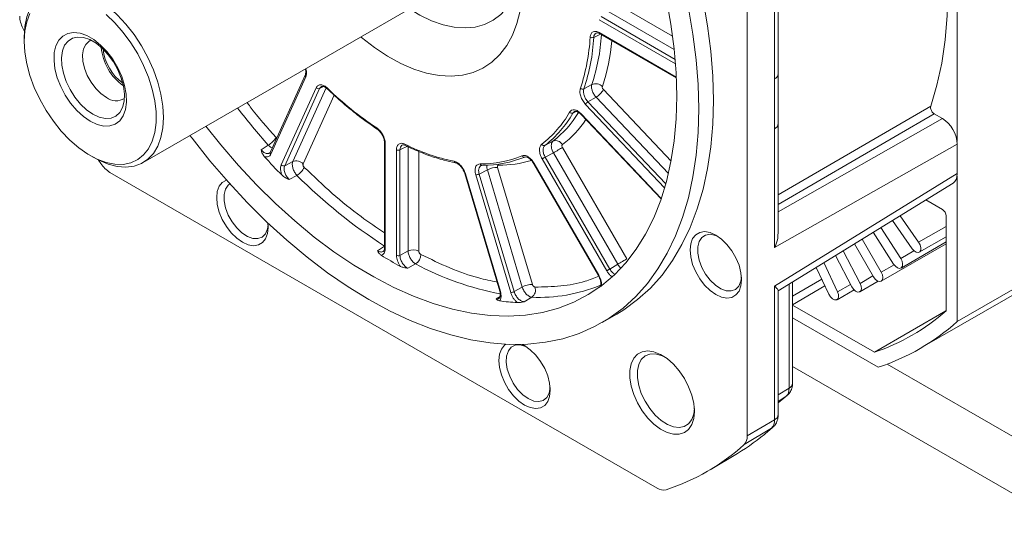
# Model space of a CAD drawing. Header units: inches. Extents: x 692 to 8431, y -6094 to -4411.
# Tile 6 of 17: x 3147 to 3301, y -5901 to -5824. Entities that reach past the tile are written whole.
import ezdxf

# ---------------------------------------------------------------- set-up
doc = ezdxf.new("R2010")
doc.units = ezdxf.units.IN
doc.header["$MEASUREMENT"] = 0

msp = doc.modelspace()

# ---------------------------------------------------------------- linework, layer by layer
at = {"color": 7, "linetype": 'Continuous', "lineweight": 15}
for p, q in [((3260.3873, -5790.3994), (3260.3873, -5889.1213)), ((3293.1776, -5797.564), (3293.1776, -5843.1154)), ((3264.6478, -5833.3404), (3264.6478, -5814.7846)), ((3265.2235, -5832.5242), (3265.2235, -5815.4371)), ((3165.9864, -5846.3958), (3211.2342, -5820.2812)), ((3147.1827, -5825.4175), (3147.4368, -5825.9366)), ((3237.3445, -5826.2852), (3249.2997, -5833.1851)), ((3147.4111, -5826.7857), (3147.4111, -5827.4468)), ((3287.3726, -5875.4721), (3371.6754, -5826.8171)), ((3369.3673, -5827.2743), (3293.1776, -5871.2468)), ((3191.3314, -5832.6682), (3185.8698, -5844.744)), ((3265.2235, -5840.3246), (3265.2235, -5832.5244)), ((3191.414, -5833.0004), (3185.9525, -5845.0761)), ((3234.8542, -5834.9017), (3236.0971, -5834.2029)), ((3264.6478, -5841.1408), (3264.6478, -5833.3404)), ((3187.5669, -5846.7803), (3193.0285, -5834.7045)), ((3188.1025, -5846.9025), (3193.5641, -5834.8268)), ((3236.7607, -5836.2056), (3235.4962, -5836.9181)), ((3289.5934, -5838.7806), (3290.9107, -5839.5409)), ((3234.439, -5838.9086), (3246.9266, -5852.0895)), ((3265.2235, -5857.4116), (3265.2235, -5840.3245)), ((3264.6478, -5859.6966), (3264.6478, -5841.1408)), ((3203.6943, -5843.2409), (3203.6943, -5859.7234)), ((3203.813, -5843.4062), (3203.813, -5859.8887)), ((3228.7621, -5843.7196), (3230.0163, -5843.0564)), ((3185.5376, -5843.6753), (3184.4209, -5844.4289)), ((3205.5605, -5860.8973), (3205.5605, -5844.4148)), ((3207.3865, -5843.8074), (3206.1178, -5844.4232)), ((3206.1178, -5860.9057), (3206.1178, -5844.4232)), ((3207.3865, -5860.2185), (3207.3865, -5843.8074)), ((3230.0881, -5844.8796), (3228.8114, -5845.555)), ((3240.136, -5862.283), (3230.0881, -5844.8796)), ((3241.5568, -5861.4626), (3231.509, -5844.0592)), ((3293.2013, -5843.5087), (3264.6478, -5859.6966)), ((3293.2013, -5843.5087), (3293.2013, -5848.132)), ((3157.7152, -5845.3005), (3158.2876, -5845.6312)), ((3159.0357, -5846.0337), (3159.3881, -5846.5579)), ((3189.3756, -5846.2479), (3188.1025, -5846.9025)), ((3226.8353, -5846.278), (3227.0377, -5846.5796)), ((3227.1021, -5846.5424), (3237.1937, -5864.0216)), ((3238.4294, -5863.3077), (3228.3377, -5845.8285)), ((3238.903, -5863.0342), (3228.8114, -5845.555)), ((3246.2814, -5897.2711), (3160.801, -5847.9365)), ((3219.7733, -5847.549), (3218.495, -5848.1904)), ((3218.7011, -5846.9241), (3219.0467, -5846.815)), ((3225.2112, -5865.8492), (3219.7733, -5847.549)), ((3226.818, -5865.4576), (3221.3801, -5847.1574)), ((3227.0377, -5846.5796), (3237.1293, -5864.0588)), ((3188.7865, -5849.0369), (3190.0188, -5848.4054)), ((3216.2431, -5848.1116), (3221.7047, -5866.4916)), ((3216.345, -5848.1615), (3221.8065, -5866.5415)), ((3223.421, -5866.7009), (3217.9594, -5848.321)), ((3223.9566, -5866.5704), (3218.495, -5848.1904)), ((3293.2013, -5848.132), (3264.6478, -5865.7185)), ((3265.2235, -5866.435), (3292.5564, -5849.6003)), ((3293.1776, -5848.4979), (3293.1776, -5871.2468)), ((3290.8866, -5853.7451), (3288.2744, -5852.2376)), ((3286.1392, -5859.8655), (3283.0609, -5855.4487)), ((3284.2663, -5854.7063), (3287.1637, -5858.8636)), ((3291.4593, -5869.5672), (3291.4593, -5854.7372)), ((3283.2425, -5862.2532), (3280.0842, -5857.282)), ((3281.2813, -5856.5448), (3284.3652, -5861.399)), ((3278.3245, -5858.3659), (3281.3111, -5863.5389)), ((3284.4112, -5862.8784), (3291.4593, -5858.8106)), ((3287.2588, -5860.4169), (3291.4593, -5857.9926)), ((3203.7084, -5859.4511), (3202.6055, -5860.187)), ((3207.3865, -5860.2185), (3206.1178, -5860.9057)), ((3275.3638, -5860.1894), (3278.0177, -5865.2719)), ((3280.0961, -5864.2408), (3277.1292, -5859.1021)), ((3281.3109, -5864.9422), (3291.4593, -5859.085)), ((3276.7169, -5865.8178), (3274.1639, -5860.9285)), ((3207.3307, -5862.9142), (3208.5588, -5862.2505)), ((3240.136, -5862.283), (3238.903, -5863.0342)), ((3273.1232, -5866.9757), (3271.156, -5862.7811)), ((3272.3671, -5862.0351), (3274.5026, -5866.5886)), ((3277.9746, -5866.5972), (3280.8351, -5864.9463)), ((3225.2112, -5865.8492), (3223.9566, -5866.5704)), ((3264.6478, -5886.6015), (3264.6478, -5865.7185)), ((3265.2235, -5885.7853), (3265.2235, -5866.3711)), ((3267.4562, -5880.8632), (3267.4562, -5865.0598)), ((3274.4203, -5867.8345), (3277.0706, -5866.3048)), ((3225.5153, -5868.1463), (3226.7296, -5867.4491)), ((3267.4562, -5868.6661), (3280.2444, -5876.0467)), ((3280.2444, -5876.0467), (3291.4362, -5869.5874)), ((3237.6905, -5871.413), (3239.9815, -5870.0908)), ((3267.4562, -5870.6505), (3280.8401, -5878.3749)), ((3267.4562, -5878.2582), (3307.2101, -5901.202)), ((3307.2101, -5892.272), (3282.2674, -5877.8765)), ((3266.5884, -5882.8431), (3266.4326, -5882.9587)), ((3259.8997, -5890.4716), (3264.1714, -5887.9208)), ((3260.3873, -5889.1213), (3264.6478, -5886.6015)), ((3263.8189, -5888.2557), (3264.379, -5887.7681)), ((3254.5884, -5894.3889), (3258.864, -5891.8352))]:
    msp.add_line(p, q, dxfattribs=at)
at = {"color": 8, "linetype": 'Continuous', "lineweight": 15}
for p, q in [((3248.7244, -5826.6592), (3239.5893, -5821.3869)), ((3248.9691, -5828.7311), (3238.7751, -5822.8477)), ((3249.1684, -5830.9541), (3237.2606, -5824.0815)), ((3249.1151, -5830.2797), (3237.5319, -5823.5946)), ((3236.3958, -5826.8412), (3237.3683, -5826.3692)), ((3237.2606, -5826.0997), (3249.2935, -5833.0445)), ((3189.3756, -5846.2479), (3194.5804, -5834.7399)), ((3194.1814, -5834.5293), (3193.5641, -5834.8268)), ((3193.5641, -5834.8268), (3193.8008, -5834.5507)), ((3248.4718, -5846.1653), (3237.9032, -5835.0098)), ((3190.9825, -5846.6147), (3195.8359, -5835.8834)), ((3247.4745, -5850.362), (3235.1154, -5837.3167)), ((3247.6492, -5849.7458), (3235.4962, -5836.9181)), ((3248.0592, -5848.1315), (3236.7607, -5836.2056)), ((3233.1519, -5838.6656), (3233.6443, -5838.4199)), ((3233.1519, -5838.6656), (3233.4022, -5838.4335)), ((3234.4467, -5838.7953), (3246.9571, -5852.0003)), ((3289.0488, -5837.6004), (3265.2235, -5851.4694)), ((3289.5934, -5838.7806), (3265.2235, -5852.9614)), ((3290.9107, -5839.5409), (3265.2235, -5854.1037)), ((3209.0586, -5860.2437), (3209.0586, -5844.6511)), ((3227.1021, -5846.5424), (3227.0377, -5846.5796)), ((3221.5162, -5846.8142), (3221.4521, -5846.6602)), ((3291.4593, -5856.3844), (3287.1637, -5858.8636)), ((3286.4381, -5860.2026), (3284.3652, -5861.399)), ((3283.3266, -5862.3756), (3281.3111, -5863.5389)), ((3267.4562, -5867.2827), (3272.0293, -5864.6433)), ((3280.0231, -5864.1144), (3278.0177, -5865.2719)), ((3237.3825, -5865.7592), (3237.2305, -5865.8673)), ((3266.9122, -5865.3949), (3266.9122, -5881.6603)), ((3272.5175, -5865.6842), (3267.4562, -5868.6053)), ((3276.5134, -5865.4281), (3274.5026, -5866.5886)), ((3221.7739, -5867.3126), (3221.1497, -5867.7152)), ((3265.2235, -5882.7055), (3266.9122, -5881.6603)), ((3265.2235, -5883.727), (3266.4326, -5882.9587)), ((3263.6335, -5888.3935), (3264.1714, -5887.9208)), ((3264.1714, -5887.9208), (3264.3786, -5887.7684))]:
    msp.add_line(p, q, dxfattribs=at)
at = {"color": 7, "linetype": 'Continuous', "lineweight": 15, "flags": 128}
for points in [[(3289.5573, -5800.5135), (3290.0146, -5802.7054), (3290.7697, -5807.0384), (3291.3112, -5811.2952), (3291.637, -5815.459), (3291.7457, -5819.5133), (3291.637, -5823.4422), (3291.3112, -5827.2299), (3290.7697, -5830.8617), (3290.0146, -5834.3231), (3289.0488, -5837.6004)], [(3207.5994, -5822.379), (3209.2396, -5823.367), (3211.0634, -5824.2451), (3212.8594, -5824.8765), (3214.606, -5825.2536), (3216.2819, -5825.3718), (3217.8667, -5825.2298), (3219.3413, -5824.8291), (3220.6876, -5824.1748), (3221.8895, -5823.2746), (3222.9323, -5822.1396), (3223.8032, -5820.7835), (3224.4919, -5819.2229), (3224.9898, -5817.4765), (3225.2294, -5816.0965)], [(3225.3059, -5818.1911), (3225.2035, -5820.503), (3224.8971, -5822.6736), (3224.3899, -5824.6815), (3223.6868, -5826.5065), (3222.795, -5828.1307), (3221.7231, -5829.5377), (3220.482, -5830.7138), (3219.0838, -5831.6471), (3217.5426, -5832.3284), (3215.8736, -5832.751), (3214.0934, -5832.9106), (3212.2198, -5832.8056), (3210.2712, -5832.4371), (3208.2672, -5831.8087), (3206.2276, -5830.9268), (3204.1727, -5829.8), (3202.1228, -5828.4395), (3200.0985, -5826.8589), (3199.9924, -5826.7694)], [(3147.4111, -5826.7857), (3147.5124, -5825.1329), (3147.8146, -5823.6278), (3148.312, -5822.2985), (3148.9953, -5821.1699), (3149.8519, -5820.2628), (3150.8656, -5819.5943), (3152.0178, -5819.1767), (3153.2868, -5819.0179), (3154.6492, -5819.1207), (3156.0794, -5819.4833), (3157.5508, -5820.099), (3159.0361, -5820.9562), (3160.5075, -5822.039), (3161.9377, -5823.3273), (3163.3, -5824.7969), (3164.5691, -5826.4206), (3165.7212, -5828.1681), (3166.735, -5830.0069), (3167.5916, -5831.9026), (3168.2749, -5833.82), (3168.7723, -5835.7234), (3169.0745, -5837.5773), (3169.1758, -5839.3471)], [(3253.4698, -5820.9627), (3254.1762, -5825.0203), (3254.6828, -5829.0066), (3254.9876, -5832.9058), (3255.0893, -5836.7026), (3254.9876, -5840.382), (3254.6828, -5843.9295), (3254.1762, -5847.3311), (3253.4698, -5850.5733), (3252.5663, -5853.6433), (3251.4694, -5856.5291), (3250.1833, -5859.2192), (3248.7131, -5861.703), (3247.0647, -5863.9708), (3245.2445, -5866.0135), (3243.2597, -5867.8231), (3241.1181, -5869.3925), (3239.9815, -5870.0908)], [(3247.7558, -5820.8785), (3248.4562, -5824.7892), (3248.9586, -5828.6306), (3249.2608, -5832.3866), (3249.3617, -5836.0415), (3249.3617, -5836.0415)], [(3147.4111, -5827.4468), (3147.5114, -5825.8477), (3147.8104, -5824.3954), (3148.3024, -5823.1184)], [(3160.2148, -5823.2835), (3161.5827, -5824.5863), (3162.8755, -5826.0606), (3164.0679, -5827.6777), (3165.1368, -5829.4061), (3166.0613, -5831.2122), (3166.8235, -5833.0608), (3167.4086, -5834.916), (3167.805, -5836.7416), (3168.0052, -5838.5021), (3168.0052, -5840.1632), (3167.805, -5841.6926), (3167.4086, -5843.0606), (3166.8235, -5844.2405), (3166.0613, -5845.2093), (3165.1368, -5845.9482), (3164.0679, -5846.4428), (3162.8755, -5846.6835), (3161.5827, -5846.6656), (3160.2148, -5846.3894), (3158.7983, -5845.8604), (3157.3609, -5845.0887), (3155.9304, -5844.0895), (3154.5348, -5842.8822), (3153.2013, -5841.4902), (3151.9556, -5839.9408), (3150.8222, -5838.2639), (3149.8231, -5836.4924), (3148.9776, -5834.6605), (3148.3024, -5832.8041), (3147.8104, -5830.9593), (3147.5114, -5829.1618), (3147.4111, -5827.4468)], [(3251.1788, -5822.2849), (3251.8852, -5826.3425), (3252.3918, -5830.3288), (3252.6965, -5834.2281), (3252.7983, -5838.0249), (3252.6965, -5841.7043), (3252.3918, -5845.2518), (3251.8852, -5848.6533), (3251.1788, -5851.8955), (3250.2753, -5854.9655), (3249.1784, -5857.8513), (3247.8923, -5860.5414), (3246.4221, -5863.0252), (3244.7737, -5865.293), (3242.9535, -5867.3357), (3240.9687, -5869.1454), (3238.8271, -5870.7148), (3236.5373, -5872.0377), (3234.1082, -5873.1091), (3231.5494, -5873.9245), (3228.871, -5874.4809), (3226.0837, -5874.776), (3223.1983, -5874.8086), (3220.2263, -5874.5787), (3217.1794, -5874.087), (3214.0697, -5873.3357), (3210.9093, -5872.3276), (3207.7109, -5871.0667), (3204.4869, -5869.5579), (3201.2502, -5867.8073), (3198.0134, -5865.8218), (3194.7895, -5863.6091), (3191.591, -5861.1781), (3188.4307, -5858.5383), (3185.3209, -5855.7001), (3182.2741, -5852.6747), (3179.3021, -5849.4741), (3176.4167, -5846.1109), (3173.6293, -5842.5984), (3173.3051, -5842.1718)], [(3157.7207, -5839.9456), (3158.7938, -5840.4466), (3159.8281, -5840.6928), (3160.7863, -5840.6754), (3161.6336, -5840.3948), (3162.3396, -5839.8613), (3162.8786, -5839.0942), (3163.2311, -5838.1212), (3163.3846, -5836.9775), (3163.3333, -5835.7043), (3163.0791, -5834.3477), (3162.6313, -5832.9568), (3162.006, -5831.5818), (3161.2258, -5830.2724), (3160.319, -5829.0759), (3159.3182, -5828.0356), (3158.2597, -5827.1891), (3157.1817, -5826.5669), (3156.1232, -5826.1916), (3155.1224, -5826.0767), (3154.2155, -5826.2264), (3153.4354, -5826.6353), (3152.8101, -5827.2885), (3152.3623, -5828.1625), (3152.1081, -5829.2258), (3152.0568, -5830.4397), (3152.2102, -5831.7606), (3152.5628, -5833.1406), (3153.1018, -5834.5298), (3153.8077, -5835.8781), (3154.6551, -5837.1368), (3155.6133, -5838.2603), (3156.6476, -5839.208), (3157.7207, -5839.9456)], [(3158.1471, -5838.8466), (3159.1398, -5839.3029), (3160.092, -5839.5074), (3160.9644, -5839.4517), (3161.7216, -5839.138), (3162.3324, -5838.5792), (3162.7718, -5837.7982), (3163.0219, -5836.8269), (3163.0725, -5835.7051), (3162.9214, -5834.4787), (3162.5748, -5833.198), (3162.047, -5831.9153), (3161.3595, -5830.6833), (3160.5405, -5829.5522), (3159.6235, -5828.5685), (3158.646, -5827.7724), (3157.6482, -5827.1965), (3156.6707, -5826.8643), (3155.7537, -5826.7896), (3154.9347, -5826.9752), (3154.2472, -5827.4137), (3153.7194, -5828.0871), (3153.3728, -5828.9678), (3153.2217, -5830.0197), (3153.2722, -5831.1999), (3153.5224, -5832.4599), (3153.9618, -5833.7482), (3154.5726, -5835.012), (3155.3298, -5836.1997), (3156.2022, -5837.2625), (3157.1543, -5838.157), (3158.1471, -5838.8466)], [(3157.8199, -5827.2789), (3157.5329, -5827.4291), (3157.0167, -5827.9319), (3156.6743, -5828.651), (3156.5242, -5829.5475), (3156.5745, -5830.5731), (3156.8224, -5831.6726), (3157.2546, -5832.7866), (3157.8478, -5833.8551), (3158.57, -5834.8205), (3159.3823, -5835.6307), (3160.2408, -5836.2421)], [(3249.3617, -5836.0415), (3249.2608, -5839.5799), (3248.9586, -5842.9871), (3248.4562, -5846.2486), (3247.7558, -5849.3508), (3246.8604, -5852.2808), (3245.7736, -5855.0262), (3244.5001, -5857.5755), (3243.0452, -5859.918), (3241.415, -5862.0439), (3239.6164, -5863.9442), (3237.6568, -5865.6111), (3235.5445, -5867.0374), (3233.2884, -5868.2173), (3230.8979, -5869.1458), (3228.383, -5869.819), (3225.7544, -5870.234), (3223.0229, -5870.3891), (3220.2002, -5870.2837), (3217.2979, -5869.9182), (3214.3283, -5869.2942), (3211.3039, -5868.4142), (3208.2374, -5867.282), (3205.1415, -5865.9022), (3202.0293, -5864.2808), (3198.9138, -5862.4244), (3195.8081, -5860.341), (3192.7252, -5858.0391), (3189.6781, -5855.5285), (3186.6796, -5852.8197), (3183.7422, -5849.9241), (3180.8781, -5846.8537), (3178.0996, -5843.6216), (3175.796, -5840.7342)], [(3169.1758, -5839.3471), (3169.0745, -5841), (3168.7723, -5842.5051), (3168.2749, -5843.8343), (3167.5916, -5844.963), (3166.735, -5845.87), (3165.7212, -5846.5386), (3164.5691, -5846.9562), (3163.3, -5847.115), (3161.9377, -5847.0122), (3160.5075, -5846.6495), (3159.0361, -5846.0339), (3158.2876, -5845.6312)], [(3230.0881, -5844.8796), (3230.2661, -5844.7769), (3230.4578, -5844.6662), (3230.6565, -5844.5515), (3230.8549, -5844.437), (3231.0459, -5844.3267), (3231.2227, -5844.2246), (3231.3789, -5844.1343), (3231.509, -5844.0592)], [(3228.3377, -5845.8285), (3228.3811, -5845.8034), (3228.4332, -5845.7733), (3228.4921, -5845.7393), (3228.5558, -5845.7025), (3228.6219, -5845.6644), (3228.6881, -5845.6261), (3228.752, -5845.5892), (3228.8114, -5845.555)], [(3185.4778, -5855.8492), (3185.5178, -5856.526), (3185.417, -5857.501), (3185.1197, -5858.3108), (3184.6407, -5858.9147), (3184.0041, -5859.2825), (3183.2419, -5859.3957), (3182.3921, -5859.2487), (3181.4975, -5858.8488), (3180.6029, -5858.216), (3179.7532, -5857.3822), (3178.9909, -5856.3891), (3178.3543, -5855.2865), (3177.8753, -5854.1297), (3177.578, -5852.9767), (3177.4772, -5851.8854), (3177.578, -5850.9104), (3177.8753, -5850.1006), (3178.3543, -5849.4967), (3178.9909, -5849.1289), (3178.9942, -5849.1277)], [(3179.5338, -5849.733), (3179.2931, -5849.9351), (3178.8781, -5850.5675), (3178.6638, -5851.4076), (3178.6638, -5852.4026), (3178.8781, -5853.49), (3179.2931, -5854.6015), (3179.8829, -5855.6672), (3180.6103, -5856.6202), (3181.4297, -5857.4006), (3182.2895, -5857.9593), (3183.1358, -5858.2613), (3183.9154, -5858.2875), (3184.5792, -5858.0364), (3185.0856, -5857.5237), (3185.4028, -5856.7816), (3185.503, -5856.1188)], [(3259.4932, -5864.7027), (3259.3924, -5865.6777), (3259.0951, -5866.4875), (3258.6161, -5867.0914), (3257.9795, -5867.4592), (3257.2172, -5867.5724), (3256.3675, -5867.4254), (3255.4729, -5867.0255), (3254.5783, -5866.3928), (3253.7285, -5865.5589), (3252.9662, -5864.5658), (3252.3297, -5863.4632), (3251.8507, -5862.3064), (3251.5534, -5861.1534), (3251.4526, -5860.0621), (3251.5534, -5859.0871), (3251.8507, -5858.2773), (3252.3297, -5857.6734), (3252.9662, -5857.3056), (3253.7285, -5857.1924), (3254.5783, -5857.3394), (3255.4729, -5857.7393), (3256.3675, -5858.372), (3257.2172, -5859.2058), (3257.9795, -5860.199), (3258.6161, -5861.3016), (3259.0951, -5862.4584), (3259.3924, -5863.6113), (3259.4932, -5864.7027)], [(3255.8201, -5857.9571), (3255.4051, -5857.779), (3254.5857, -5857.6136), (3253.8582, -5857.7269), (3253.2685, -5858.1118), (3252.8534, -5858.7442), (3252.6392, -5859.5843), (3252.6392, -5860.5793), (3252.8534, -5861.6667), (3253.2685, -5862.7782), (3253.8582, -5863.8439), (3254.5857, -5864.7969), (3255.4051, -5865.5773), (3256.2649, -5866.136), (3257.1112, -5866.438), (3257.8908, -5866.4643), (3258.5546, -5866.2132), (3259.061, -5865.7004), (3259.3781, -5864.9583), (3259.4784, -5864.2956)], [(3287.1637, -5858.8636), (3287.3886, -5859.2805), (3287.5014, -5859.7102), (3287.4847, -5860.0872), (3287.3412, -5860.3542), (3287.0926, -5860.4706), (3286.7769, -5860.4186), (3286.4421, -5860.2061), (3286.1392, -5859.8655)], [(3241.5568, -5861.4626), (3241.4268, -5861.5378), (3241.2706, -5861.628), (3241.0937, -5861.7301), (3240.9027, -5861.8404), (3240.7043, -5861.9549), (3240.5057, -5862.0696), (3240.314, -5862.1803), (3240.136, -5862.283)], [(3284.3652, -5861.399), (3284.5714, -5861.8232), (3284.6607, -5862.2479), (3284.6195, -5862.6084), (3284.4542, -5862.8498), (3284.1899, -5862.9353), (3283.8668, -5862.8519), (3283.5341, -5862.6124), (3283.2425, -5862.2532)], [(3238.903, -5863.0342), (3238.8437, -5863.0685), (3238.7798, -5863.1054), (3238.7135, -5863.1436), (3238.6474, -5863.1818), (3238.5837, -5863.2185), (3238.5248, -5863.2526), (3238.4727, -5863.2827), (3238.4294, -5863.3077)], [(3281.3111, -5863.5389), (3281.4973, -5863.9682), (3281.5627, -5864.3857), (3281.4973, -5864.7277), (3281.3111, -5864.9421), (3281.0324, -5864.9963), (3280.7036, -5864.8821), (3280.3748, -5864.6168), (3280.0961, -5864.2408)], [(3278.0177, -5865.2719), (3278.183, -5865.7041), (3278.2241, -5866.112), (3278.1348, -5866.4336), (3277.9287, -5866.6199), (3277.6371, -5866.6426), (3277.3044, -5866.4981), (3276.9813, -5866.2085), (3276.7169, -5865.8178)], [(3274.5026, -5866.5886), (3274.6462, -5867.0213), (3274.6628, -5867.4176), (3274.5501, -5867.7172), (3274.3252, -5867.8744), (3274.0222, -5867.8653), (3273.6874, -5867.6913), (3273.3717, -5867.3789), (3273.1232, -5866.9757)], [(3225.5849, -5884.2936), (3224.6903, -5883.6609), (3223.8405, -5882.827), (3223.0783, -5881.8339), (3222.4417, -5880.7313), (3221.9627, -5879.5745), (3221.6654, -5878.4216), (3221.5646, -5877.3302), (3221.6654, -5876.3552), (3221.9627, -5875.5454), (3222.4417, -5874.9415), (3222.6468, -5874.7855)], [(3225.9321, -5875.2252), (3225.7303, -5875.1312), (3224.8958, -5874.897), (3224.1409, -5874.9406), (3223.5128, -5875.2593), (3223.0512, -5875.833), (3222.7849, -5876.6256), (3222.7309, -5877.5874), (3222.8923, -5878.658), (3223.2591, -5879.77), (3223.8083, -5880.8536), (3224.5053, -5881.8408), (3225.3063, -5882.6693), (3226.1611, -5883.2874)], [(3225.2153, -5874.8137), (3225.5849, -5875.0074), (3226.4795, -5875.6401), (3227.3292, -5876.474), (3228.0915, -5877.4671), (3228.7281, -5878.5697), (3229.2071, -5879.7265), (3229.5044, -5880.8794), (3229.6052, -5881.9708), (3229.5044, -5882.9458), (3229.2071, -5883.7556), (3228.7281, -5884.3595), (3228.0915, -5884.7273), (3227.3292, -5884.8405), (3226.4795, -5884.6935), (3225.5849, -5884.2936), (3225.5849, -5884.2936)], [(3252.1321, -5885.2776), (3252.0286, -5886.3927), (3251.7225, -5887.3428), (3251.2263, -5888.0889), (3250.5603, -5888.6005), (3249.7518, -5888.8566), (3248.8338, -5888.8469), (3247.8439, -5888.5716), (3246.8228, -5888.042), (3245.8121, -5887.2799), (3244.8532, -5886.3164), (3243.9855, -5885.1909), (3243.2444, -5883.9496), (3242.6603, -5882.6433), (3242.2571, -5881.3254), (3242.0512, -5880.0499), (3242.0512, -5878.869), (3242.2571, -5877.8311), (3242.6603, -5876.9787), (3243.2444, -5876.3466), (3243.9855, -5875.9607), (3244.8532, -5875.8369), (3245.8121, -5875.9801), (3246.8228, -5876.3847), (3247.8439, -5877.0338), (3248.8338, -5877.9011), (3249.7518, -5878.951), (3250.5603, -5880.1404), (3251.2263, -5881.4208), (3251.7225, -5882.7397), (3252.0286, -5884.0431), (3252.1321, -5885.2776)], [(3247.4633, -5876.7638), (3246.9339, -5876.5214), (3246.0035, -5876.2827), (3245.1504, -5876.3127), (3244.4144, -5876.6099), (3243.83, -5877.1605), (3243.4246, -5877.9386), (3243.217, -5878.9079), (3243.217, -5880.0231), (3243.4246, -5881.232), (3243.83, -5882.4782), (3244.4144, -5883.7032), (3245.1504, -5884.85), (3246.0035, -5885.8647), (3246.9339, -5886.7001), (3247.8981, -5887.3169), (3248.851, -5887.6865), (3249.7481, -5887.7914), (3250.5473, -5887.6268), (3251.2114, -5887.2005), (3251.7092, -5886.5322), (3252.0175, -5885.6533), (3252.1176, -5884.8282)], [(3226.1611, -5883.2874), (3227.0159, -5883.656), (3227.8169, -5883.752), (3228.5139, -5883.5695), (3229.0631, -5883.1197), (3229.4299, -5882.4311), (3229.5904, -5881.5637)], [(3266.4326, -5882.9587), (3265.2311, -5883.9469), (3265.2235, -5883.9529)]]:
    msp.add_lwpolyline(points, dxfattribs=at)
at = {"color": 8, "linetype": 'Continuous', "lineweight": 15, "flags": 128}
for points in [[(3234.4467, -5838.7953), (3234.4311, -5838.8381), (3234.4264, -5838.8733), (3234.4328, -5838.8999), (3234.439, -5838.9086)], [(3216.345, -5848.1615), (3216.3002, -5848.1536), (3216.2673, -5848.1401), (3216.2475, -5848.1213), (3216.2431, -5848.1116)], [(3237.1937, -5864.0216), (3237.1606, -5864.0407), (3237.1391, -5864.0532), (3237.1297, -5864.0586), (3237.1293, -5864.0588)], [(3221.8065, -5866.5415), (3221.7617, -5866.5336), (3221.7288, -5866.52), (3221.709, -5866.5013), (3221.7047, -5866.4916)]]:
    msp.add_lwpolyline(points, dxfattribs=at)
at = {"color": 7, "linetype": 'Continuous', "lineweight": 15}
for centre, radius, start, end in [((3151.1745, -5823.3815), 4.481, 181.570745, 207.023514), ((3205.6014, -5825.1705), 30.2771, 341.455532, 356.891066), ((3205.884, -5825.1836), 30.5568, 341.455992, 356.890402), ((3236.1412, -5826.3079), 0.591, 238.661025, 295.511939), ((3167.5821, -5827.7055), 8.1646, 184.932174, 235.05019), ((3167.2721, -5827.8844), 7.5715, 186.05044, 233.931916), ((3236.6925, -5835.5806), 1.5008, 45.675718, 113.37503), ((3193.3842, -5834.3805), 0.4812, 222.32892, 291.955924), ((3232.3915, -5796.0663), 53.9698, 225.85596, 236.346059), ((3234.6561, -5834.443), 0.4997, 225.583677, 293.365221), ((3235.0909, -5833.4666), 3.2079, 301.367922, 331.245075), ((3161.7483, -5834.2574), 2.4924, 232.782052, 301.965074), ((3236.0528, -5837.831), 1.0693, 121.368795, 151.247232), ((3218.1995, -5830.3978), 16.5548, 307.465475, 330.580278), ((3218.5999, -5830.4593), 16.7065, 307.465239, 330.58022), ((3232.977, -5838.2404), 0.4598, 218.976897, 292.366469), ((3183.6967, -5840.5555), 3.6224, 300.543711, 327.449882), ((3230.4492, -5844.1604), 1.1858, 28.131067, 111.410793), ((3205.8476, -5843.8573), 0.6271, 242.745547, 295.522386), ((3220.5681, -5816.5524), 30.251, 243.119608, 258.563798), ((3228.618, -5843.352), 0.3948, 208.055398, 291.409111), ((3259.4862, -5777.5991), 100.8257, 222.307802, 224.597675), ((3189.9153, -5847.5866), 1.4434, 42.328338, 111.956474), ((3214.852, -5846.1587), 0.2855, 188.888537, 256.371701), ((3218.8022, -5830.0606), 16.5452, 269.446707, 292.570712), ((3219.2079, -5830.1188), 16.697, 269.446792, 292.570587), ((3225.485, -5845.2031), 0.3589, 202.173937, 291.522098), ((3163.1455, -5844.1201), 4.4789, 212.975092, 238.435816), ((3187.9226, -5846.4563), 0.4811, 222.326868, 291.955272), ((3188.5315, -5845.9254), 2.8917, 300.952129, 334.946554), ((3218.9301, -5846.5454), 0.2938, 191.705294, 293.399271), ((3221.3114, -5850.3679), 3.2113, 88.774555, 118.619028), ((3248.6479, -5789.7489), 82.9334, 225.013338, 237.188644), ((3217.9823, -5847.2508), 1.0704, 268.774026, 298.619181), ((3290.2159, -5854.7937), 1.2447, 2.602792, 57.397702), ((3208.1971, -5861.9161), 1.8812, 62.744693, 115.523724), ((3236.6701, -5806.3423), 64.0072, 238.458578, 241.559049), ((3205.8476, -5860.3398), 0.6271, 242.745606, 295.521808), ((3207.5646, -5860.756), 1.795, 303.634131, 0.270708), ((3226.7493, -5868.6682), 3.2113, 88.774694, 118.618889), ((3225.9018, -5866.3335), 1.3893, 306.575229, 20.22718), ((3226.3354, -5835.0453), 33.2891, 261.96218, 266.756441), ((3223.4439, -5865.6307), 1.0705, 268.775028, 298.617892), ((3269.5624, -5844.6128), 33.1994, 288.769021, 311.266294), ((3270.3494, -5845.9763), 34.0547, 287.942034, 312.093274), ((3265.2405, -5881.7806), 1.676, 315.33719, 4.116566), ((3262.915, -5886.7216), 1.7369, 316.332639, 3.962932), ((3241.3413, -5862.5269), 34.1471, 300.874066, 310.75516), ((3258.6139, -5889.2442), 1.7776, 316.33065, 3.964955), ((3237.1327, -5865.1546), 34.0483, 288.070974, 311.964335), ((3247.2736, -5895.7978), 1.7762, 236.042998, 283.702323)]:
    msp.add_arc(centre, radius, start, end, dxfattribs=at)
at = {"color": 8, "linetype": 'Continuous', "lineweight": 15}
for centre, radius, start, end in [((3207.1599, -5824.5523), 30.5041, 341.556368, 356.459719), ((3237.4546, -5826.1236), 0.1956, 172.975056, 235.716207), ((3208.4176, -5824.6993), 30.9203, 341.506973, 355.046853), ((3191.6173, -5832.7738), 0.3044, 158.938567, 228.114045), ((3264.221, -5832.4283), 1.007, 295.071703, 354.537185), ((3194.9047, -5834.8535), 0.1172, 149.806196, 215.229431), ((3266.7895, -5771.5483), 108.6471, 217.627444, 221.595345), ((3219.9017, -5829.914), 16.584, 307.582595, 328.449531), ((3221.2284, -5830.232), 16.8565, 307.521447, 325.863528), ((3264.2211, -5840.2287), 1.0069, 295.07062, 354.553662), ((3202.6636, -5841.0225), 0.1836, 170.067998, 230.326613), ((3203.8886, -5843.2269), 0.1946, 183.554384, 247.132347), ((3186.1565, -5844.849), 0.3054, 159.880872, 228.060674), ((3207.1068, -5843.5459), 0.2164, 177.080845, 239.580896), ((3221.6015, -5829.3058), 17.5086, 269.721122, 286.745776), ((3203.8891, -5859.7089), 0.1952, 184.267519, 247.066274), ((3230.5937, -5820.9687), 46.7945, 241.908135, 259.153687), ((3227.7782, -5841.7513), 25.7193, 267.663344, 291.884309), ((3266.4733, -5880.7766), 0.9867, 296.40982, 354.960676), ((3264.221, -5885.6894), 1.007, 295.071703, 354.537185)]:
    msp.add_arc(centre, radius, start, end, dxfattribs=at)
at = {"color": 7, "linetype": 'Continuous', "lineweight": 15}
for centre, major_axis, ratio, start_param, end_param in [((3290.9101, -5842.187), (-1.6192, 2.8064), 0.57760049, 3.92753011, 5.49807058), ((3290.9101, -5846.809), (-1.6197, 2.8071), 0.577305, 3.15817525, 3.92727383)]:
    msp.add_ellipse(centre, major_axis=major_axis, ratio=ratio, start_param=start_param, end_param=end_param, dxfattribs=at)
for points, knots in [([(3235.8339, -5826.8126), (3235.8662, -5826.6261), (3235.9307, -5826.2536), (3236.2654, -5825.9426), (3236.724, -5825.8577), (3237.0817, -5826.0191), (3237.2606, -5826.0997)], [0, 0, 0, 0, 0.25065706, 0.5004805, 0.7502721, 1, 1, 1, 1]), ([(3236.7528, -5826.1835), (3236.8297, -5826.1608), (3236.9882, -5826.114), (3237.2236, -5826.2271), (3237.3446, -5826.2853)], [0, 0, 0, 0, 0.48565247, 1, 1, 1, 1]), ([(3191.3287, -5831.7695), (3191.3385, -5831.8029), (3191.3999, -5832.0123), (3191.4245, -5832.355), (3191.3625, -5832.5653), (3191.3336, -5832.6635)], [0, 0, 0, 0, 0.09181575, 0.57626913, 1, 1, 1, 1]), ([(3193.0285, -5834.7045), (3193.1154, -5834.5719), (3193.289, -5834.307), (3193.745, -5834.2149), (3194.2759, -5834.358), (3194.6276, -5834.6491), (3194.8034, -5834.7946)], [0, 0, 0, 0, 0.25064784, 0.50047363, 0.75025703, 1, 1, 1, 1]), ([(3236.7607, -5836.2056), (3236.6365, -5836.0494), (3236.3909, -5835.7403), (3236.1485, -5835.1821), (3236.0236, -5834.6329), (3236.0724, -5834.3474), (3236.0971, -5834.2029)], [0, 0, 0, 0, 0.25253096, 0.49964397, 0.74689339, 1, 1, 1, 1]), ([(3193.827, -5834.5362), (3193.8787, -5834.5178), (3193.9834, -5834.4807), (3194.2099, -5834.5225), (3194.4923, -5834.6491), (3194.7012, -5834.8286), (3194.8088, -5834.9209)], [0, 0, 0, 0, 0.23672949, 0.47926362, 0.73196146, 1, 1, 1, 1]), ([(3194.8089, -5834.9211), (3195.2084, -5835.2995), (3196.3668, -5836.3968), (3198.3254, -5838.0805), (3200.5118, -5839.7824), (3201.9268, -5840.7431), (3202.5463, -5841.1637)], [0, 0, 0, 0, 0.159202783, 0.461712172, 0.764327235, 1, 1, 1, 1]), ([(3235.1154, -5837.3167), (3234.9571, -5837.125), (3234.641, -5836.7421), (3234.3333, -5836.0378), (3234.192, -5835.3431), (3234.2682, -5834.9809), (3234.3064, -5834.7999)], [0, 0, 0, 0, 0.25064702, 0.50047431, 0.75025784, 1, 1, 1, 1]), ([(3235.4962, -5836.9181), (3235.3677, -5836.7633), (3235.1138, -5836.4575), (3234.8731, -5835.8968), (3234.7594, -5835.342), (3234.8224, -5835.0495), (3234.8542, -5834.9017)], [0, 0, 0, 0, 0.253224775, 0.500377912, 0.747423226, 1, 1, 1, 1]), ([(3237.9032, -5835.0098), (3237.8714, -5834.9712), (3237.8086, -5834.8947), (3237.7469, -5834.7545), (3237.7186, -5834.6159), (3237.7336, -5834.5433), (3237.7412, -5834.5069)], [0, 0, 0, 0, 0.25223729, 0.49941413, 0.74928705, 1, 1, 1, 1]), ([(3232.6195, -5838.5296), (3232.7174, -5838.4108), (3232.9127, -5838.1735), (3233.389, -5838.1305), (3233.9285, -5838.3216), (3234.2739, -5838.6374), (3234.4467, -5838.7953)], [0, 0, 0, 0, 0.250651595, 0.500481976, 0.750266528, 1, 1, 1, 1]), ([(3233.3935, -5838.4333), (3233.4442, -5838.418), (3233.5488, -5838.3863), (3233.7846, -5838.4359), (3234.0929, -5838.5848), (3234.3198, -5838.7971), (3234.4389, -5838.9084)], [0, 0, 0, 0, 0.22291459, 0.46026424, 0.71695356, 1, 1, 1, 1]), ([(3289.0488, -5837.6004), (3289.0349, -5837.6653), (3289.0071, -5837.7953), (3289.048, -5838.0424), (3289.146, -5838.2942), (3289.2955, -5838.5263), (3289.4535, -5838.6903), (3289.5555, -5838.7562), (3289.5934, -5838.7806)], [0, 0, 0, 0, 0.178953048, 0.357906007, 0.536792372, 0.715627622, 0.894450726, 1, 1, 1, 1]), ([(3202.4827, -5840.9908), (3202.6604, -5841.1306), (3203.0152, -5841.4099), (3203.4517, -5842.0484), (3203.7544, -5842.7527), (3203.7934, -5843.1884), (3203.813, -5843.4062)], [0, 0, 0, 0, 0.25065175, 0.5004795, 0.75026392, 1, 1, 1, 1]), ([(3202.5463, -5841.1637), (3202.7011, -5841.2866), (3203.0068, -5841.5292), (3203.3777, -5842.0789), (3203.6411, -5842.6794), (3203.6765, -5843.0524), (3203.6943, -5843.2408)], [0, 0, 0, 0, 0.25387348, 0.50135422, 0.74812279, 1, 1, 1, 1]), ([(3205.5605, -5844.4148), (3205.5802, -5844.2188), (3205.6196, -5843.8276), (3205.9232, -5843.473), (3206.3596, -5843.3394), (3206.7137, -5843.4697), (3206.8907, -5843.5348)], [0, 0, 0, 0, 0.25065101, 0.5004733, 0.75025806, 1, 1, 1, 1]), ([(3230.0881, -5844.8796), (3230.0006, -5844.6946), (3229.8275, -5844.3287), (3229.7425, -5843.7866), (3229.7873, -5843.3204), (3229.9394, -5843.1451), (3230.0163, -5843.0564)], [0, 0, 0, 0, 0.25252543, 0.49964318, 0.7468955, 1, 1, 1, 1]), ([(3184.4209, -5844.4289), (3184.473, -5844.6094), (3184.577, -5844.9693), (3184.8069, -5845.301), (3184.9215, -5845.4663)], [0, 0, 0, 0, 0.501568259, 1, 1, 1, 1]), ([(3185.8599, -5844.7949), (3185.856, -5844.8011), (3185.8157, -5844.8655), (3185.7542, -5844.9004), (3185.6987, -5844.9319)], [0, 0, 0, 0, 0.09626581, 1, 1, 1, 1]), ([(3206.4834, -5843.6719), (3206.5511, -5843.6506), (3206.6904, -5843.6068), (3206.8932, -5843.6899), (3206.9976, -5843.7326)], [0, 0, 0, 0, 0.48580199, 1, 1, 1, 1]), ([(3206.9973, -5843.7325), (3207.4171, -5843.9346), (3208.6346, -5844.5209), (3210.637, -5845.3206), (3212.8162, -5846.0153), (3214.1815, -5846.3072), (3214.7801, -5846.4353)], [0, 0, 0, 0, 0.15917248, 0.46153349, 0.76393129, 1, 1, 1, 1]), ([(3228.3377, -5845.8285), (3228.2248, -5845.6005), (3227.9992, -5845.1455), (3227.8894, -5844.4596), (3227.962, -5843.8725), (3228.167, -5843.6493), (3228.2695, -5843.5377)], [0, 0, 0, 0, 0.25064896, 0.50047299, 0.75025885, 1, 1, 1, 1]), ([(3228.8114, -5845.555), (3228.7196, -5845.3713), (3228.5383, -5845.0083), (3228.4557, -5844.4642), (3228.5119, -5843.9933), (3228.6781, -5843.8115), (3228.7621, -5843.7196)], [0, 0, 0, 0, 0.25323353, 0.50037962, 0.74742492, 1, 1, 1, 1]), ([(3231.509, -5844.0592), (3231.4864, -5844.0134), (3231.4416, -5843.9226), (3231.4193, -5843.7858), (3231.4336, -5843.6686), (3231.4745, -5843.6238), (3231.495, -5843.6013)], [0, 0, 0, 0, 0.25222466, 0.49940377, 0.74929891, 1, 1, 1, 1]), ([(3185.9525, -5845.0761), (3185.9004, -5845.1664), (3185.7964, -5845.3467), (3185.5511, -5845.4956), (3185.2581, -5845.551), (3185.0338, -5845.4946), (3184.9215, -5845.4663)], [0, 0, 0, 0, 0.25024069, 0.49959261, 0.74940141, 1, 1, 1, 1]), ([(3190.0188, -5848.4054), (3189.949, -5848.3254), (3189.8111, -5848.1676), (3189.5785, -5847.7988), (3189.3636, -5847.2963), (3189.2824, -5846.8059), (3189.302, -5846.4601), (3189.3509, -5846.3192), (3189.3756, -5846.2479)], [0, 0, 0, 0, 0.12852886, 0.25388106, 0.49991616, 0.74598117, 0.87138043, 1, 1, 1, 1]), ([(3214.57, -5846.2028), (3214.7465, -5846.2606), (3215.0989, -5846.376), (3215.6303, -5846.8469), (3216.0854, -5847.4651), (3216.2585, -5847.9294), (3216.345, -5848.1615)], [0, 0, 0, 0, 0.2506536, 0.50048143, 0.75026412, 1, 1, 1, 1]), ([(3214.7854, -5846.4362), (3214.8916, -5846.47), (3215.1189, -5846.5423), (3215.4538, -5846.8121), (3215.7245, -5847.1144), (3215.9283, -5847.4033), (3216.1157, -5847.7425), (3216.1996, -5847.9855), (3216.2432, -5848.1118)], [0, 0, 0, 0, 0.20178793, 0.43187674, 0.55955317, 0.6959696, 0.84203879, 1, 1, 1, 1]), ([(3225.1526, -5845.3385), (3225.3011, -5845.3055), (3225.5976, -5845.2396), (3226.1429, -5845.4711), (3226.6812, -5845.9091), (3226.9618, -5846.3313), (3227.1021, -5846.5424)], [0, 0, 0, 0, 0.25065374, 0.50048038, 0.75026526, 1, 1, 1, 1]), ([(3225.5521, -5845.5607), (3225.626, -5845.5419), (3225.7841, -5845.5019), (3226.0348, -5845.5594), (3226.1892, -5845.6813), (3226.2158, -5845.7024)], [0, 0, 0, 0, 0.420393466, 0.899748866, 1, 1, 1, 1]), ([(3226.2158, -5845.7024), (3226.3357, -5845.7841), (3226.5377, -5845.922), (3226.7498, -5846.149), (3226.8271, -5846.2656), (3226.8353, -5846.278)], [0, 0, 0, 0, 0.56559821, 0.95366035, 1, 1, 1, 1]), ([(3187.6927, -5848.3913), (3187.6357, -5848.241), (3187.5219, -5847.9406), (3187.4522, -5847.5022), (3187.4564, -5847.0987), (3187.5301, -5846.8865), (3187.5669, -5846.7803)], [0, 0, 0, 0, 0.25046545, 0.50036384, 0.75000567, 1, 1, 1, 1]), ([(3188.1025, -5846.9025), (3188.077, -5846.9728), (3188.026, -5847.1135), (3188.0088, -5847.3733), (3188.0345, -5847.6545), (3188.1071, -5847.9511), (3188.2255, -5848.2502), (3188.3826, -5848.5386), (3188.5699, -5848.8095), (3188.7143, -5848.9611), (3188.7865, -5849.0369)], [0, 0, 0, 0, 0.12510558, 0.25030519, 0.37537084, 0.50006513, 0.62472385, 0.74976474, 0.8749427, 1, 1, 1, 1]), ([(3191.1512, -5847.15), (3191.1331, -5847.1307), (3191.097, -5847.0922), (3191.0358, -5847.0014), (3190.9897, -5846.9013), (3190.9651, -5846.8028), (3190.959, -5846.7324), (3190.9632, -5846.6671), (3190.976, -5846.6322), (3190.9825, -5846.6147)], [0, 0, 0, 0, 0.12635714, 0.25349678, 0.49959009, 0.62225333, 0.74944148, 0.87454211, 1, 1, 1, 1]), ([(3217.9594, -5848.321), (3217.909, -5848.0916), (3217.8082, -5847.6336), (3217.9131, -5847.0704), (3218.1886, -5846.6804), (3218.4912, -5846.6302), (3218.6424, -5846.605)], [0, 0, 0, 0, 0.250648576, 0.500472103, 0.750260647, 1, 1, 1, 1]), ([(3221.3801, -5847.1574), (3221.3701, -5847.1113), (3221.3503, -5847.0202), (3221.3707, -5846.9076), (3221.4255, -5846.8296), (3221.486, -5846.8193), (3221.5162, -5846.8142)], [0, 0, 0, 0, 0.25223085, 0.49943166, 0.74929795, 1, 1, 1, 1]), ([(3187.6927, -5848.3913), (3187.8573, -5848.521), (3188.1876, -5848.781), (3188.5864, -5848.9514), (3188.7865, -5849.0369)], [0, 0, 0, 0, 0.49845194, 1, 1, 1, 1]), ([(3265.192, -5857.4091), (3265.1777, -5857.7595), (3265.1455, -5858.544), (3264.8413, -5859.299), (3264.6492, -5859.6935), (3264.6478, -5859.6966)], [0, 0, 0, 0, 0.44468901, 0.9956926, 1, 1, 1, 1]), ([(3202.6055, -5860.187), (3202.6708, -5860.3157), (3202.8009, -5860.5721), (3203.0585, -5860.7864), (3203.187, -5860.8932)], [0, 0, 0, 0, 0.50155143, 1, 1, 1, 1]), ([(3203.813, -5859.8887), (3203.8047, -5860.0182), (3203.7883, -5860.2772), (3203.6574, -5860.579), (3203.4608, -5860.802), (3203.2782, -5860.8628), (3203.187, -5860.8932)], [0, 0, 0, 0, 0.25025886, 0.50068934, 0.75041385, 1, 1, 1, 1]), ([(3203.6943, -5859.7233), (3203.6848, -5859.8554), (3203.6662, -5860.1143), (3203.5495, -5860.2319), (3203.4924, -5860.2896)], [0, 0, 0, 0, 0.51026389, 1, 1, 1, 1]), ([(3208.5588, -5862.2505), (3208.4826, -5862.2018), (3208.3321, -5862.1057), (3208.0443, -5861.8295), (3207.7249, -5861.3938), (3207.5047, -5860.8943), (3207.4042, -5860.4975), (3207.3924, -5860.3123), (3207.3865, -5860.2185)], [0, 0, 0, 0, 0.12852469, 0.25387634, 0.49991493, 0.74597638, 0.87138181, 1, 1, 1, 1]), ([(3209.3596, -5860.7475), (3209.34, -5860.736), (3209.3007, -5860.7129), (3209.2258, -5860.6455), (3209.1589, -5860.5593), (3209.1082, -5860.4631), (3209.0804, -5860.388), (3209.0619, -5860.3128), (3209.0597, -5860.2668), (3209.0586, -5860.2437)], [0, 0, 0, 0, 0.12635744, 0.2534931, 0.4995822, 0.62226153, 0.74944948, 0.87453131, 1, 1, 1, 1]), ([(3206.1865, -5862.6243), (3206.0949, -5862.4881), (3205.9119, -5862.216), (3205.7157, -5861.7657), (3205.585, -5861.3134), (3205.5686, -5861.0361), (3205.5605, -5860.8973)], [0, 0, 0, 0, 0.25047742, 0.50036445, 0.75000982, 1, 1, 1, 1]), ([(3206.1178, -5860.9057), (3206.1223, -5860.998), (3206.1312, -5861.1826), (3206.2047, -5861.4817), (3206.3168, -5861.7815), (3206.4689, -5862.0727), (3206.6555, -5862.3419), (3206.8671, -5862.5781), (3207.0953, -5862.7784), (3207.2523, -5862.8689), (3207.3307, -5862.9142)], [0, 0, 0, 0, 0.12510764, 0.25030663, 0.3753748, 0.50005738, 0.62472016, 0.74976413, 0.87494015, 1, 1, 1, 1]), ([(3206.1865, -5862.6243), (3206.3605, -5862.6921), (3206.7096, -5862.828), (3207.1233, -5862.8854), (3207.3307, -5862.9142)], [0, 0, 0, 0, 0.49844549, 1, 1, 1, 1]), ([(3237.1293, -5864.0588), (3237.1967, -5864.1874), (3237.3248, -5864.4318), (3237.4377, -5864.7829), (3237.4945, -5865.0772), (3237.5094, -5865.3692), (3237.4653, -5865.6093), (3237.4172, -5865.7039), (3237.3967, -5865.7442)], [0, 0, 0, 0, 0.181587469, 0.345085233, 0.491901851, 0.623199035, 0.839208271, 1, 1, 1, 1]), ([(3237.1937, -5864.0216), (3237.2701, -5864.1673), (3237.4225, -5864.4582), (3237.561, -5864.9111), (3237.6284, -5865.3484), (3237.601, -5865.5998), (3237.5873, -5865.7257)], [0, 0, 0, 0, 0.25030786, 0.49969177, 0.74926954, 1, 1, 1, 1]), ([(3221.7047, -5866.4918), (3221.7416, -5866.6504), (3221.8128, -5866.9564), (3221.7905, -5867.3078), (3221.7091, -5867.5438), (3221.6191, -5867.6139), (3221.5755, -5867.6479)], [0, 0, 0, 0, 0.2769347, 0.53416317, 0.77425952, 1, 1, 1, 1]), ([(3221.8065, -5866.5415), (3221.8434, -5866.6904), (3221.917, -5866.9877), (3221.9213, -5867.396), (3221.8516, -5867.7538), (3221.7377, -5867.9227), (3221.6807, -5868.0073)], [0, 0, 0, 0, 0.2502427, 0.49961818, 0.74951352, 1, 1, 1, 1]), ([(3226.7296, -5867.4491), (3226.6591, -5867.4389), (3226.5198, -5867.4186), (3226.2222, -5867.276), (3225.8483, -5866.9727), (3225.5233, -5866.5398), (3225.318, -5866.1525), (3225.2471, -5865.9512), (3225.2112, -5865.8492)], [0, 0, 0, 0, 0.128530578, 0.253882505, 0.499919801, 0.745980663, 0.871381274, 1, 1, 1, 1]), ([(3227.2054, -5865.8531), (3227.1872, -5865.8511), (3227.1508, -5865.8471), (3227.0736, -5865.8133), (3226.996, -5865.7542), (3226.927, -5865.6748), (3226.8818, -5865.6064), (3226.8433, -5865.5328), (3226.8264, -5865.4827), (3226.818, -5865.4576)], [0, 0, 0, 0, 0.12637141, 0.25349595, 0.49958494, 0.6222682, 0.74944332, 0.87454959, 1, 1, 1, 1]), ([(3237.2305, -5865.8673), (3237.2615, -5865.8619), (3237.3233, -5865.8512), (3237.4995, -5865.7674), (3237.5873, -5865.7257)], [0, 0, 0, 0, 0.50157614, 1, 1, 1, 1]), ([(3264.6478, -5865.7185), (3264.6492, -5865.7198), (3264.8413, -5865.8861), (3265.1455, -5866.158), (3265.1777, -5866.3036), (3265.192, -5866.3686)], [0, 0, 0, 0, 0.004307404, 0.555314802, 1, 1, 1, 1]), ([(3221.1497, -5867.7152), (3221.2077, -5867.7785), (3221.3233, -5867.9048), (3221.5618, -5867.9732), (3221.6807, -5868.0073)], [0, 0, 0, 0, 0.50155992, 1, 1, 1, 1]), ([(3224.4519, -5868.281), (3224.3396, -5868.1797), (3224.1154, -5867.9774), (3223.8224, -5867.5836), (3223.5768, -5867.1515), (3223.473, -5866.8512), (3223.421, -5866.7009)], [0, 0, 0, 0, 0.25047435, 0.50036686, 0.75000352, 1, 1, 1, 1]), ([(3223.9566, -5866.5704), (3223.9903, -5866.6706), (3224.0577, -5866.8711), (3224.2105, -5867.1641), (3224.3923, -5867.4367), (3224.6007, -5867.6781), (3224.8273, -5867.8763), (3225.0617, -5868.0241), (3225.2964, -5868.1231), (3225.4424, -5868.1386), (3225.5153, -5868.1463)], [0, 0, 0, 0, 0.12510745, 0.25030521, 0.37537473, 0.50006231, 0.62472053, 0.74976138, 0.8749388, 1, 1, 1, 1]), ([(3224.4519, -5868.281), (3224.6123, -5868.2746), (3224.9341, -5868.2616), (3225.3212, -5868.1849), (3225.5153, -5868.1463)], [0, 0, 0, 0, 0.49844762, 1, 1, 1, 1]), ([(3266.5674, -5882.8201), (3266.6926, -5882.716), (3267.0113, -5882.4511), (3267.3087, -5881.8438), (3267.4591, -5881.2767), (3267.4455, -5880.9438), (3267.4422, -5880.8617)], [0, 0, 0, 0, 0.217017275, 0.552117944, 0.889506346, 1, 1, 1, 1]), ([(3264.3565, -5887.7451), (3264.4503, -5887.6709), (3264.742, -5887.4402), (3265.0376, -5886.8735), (3265.2174, -5886.2746), (3265.2096, -5885.9025), (3265.2072, -5885.7842)], [0, 0, 0, 0, 0.16021651, 0.49825785, 0.84048692, 1, 1, 1, 1])]:
    msp.add_open_spline(points, degree=3, knots=knots, dxfattribs=at)
at = {"color": 8, "linetype": 'Continuous', "lineweight": 15}
for points, knots in [([(3236.3958, -5826.8412), (3236.4194, -5826.6894), (3236.466, -5826.3896), (3236.658, -5826.2516), (3236.7528, -5826.1835)], [0, 0, 0, 0, 0.506158, 1, 1, 1, 1]), ([(3191.4024, -5831.727), (3191.4128, -5831.752), (3191.5177, -5832.0055), (3191.555, -5832.4906), (3191.461, -5832.8305), (3191.414, -5833.0004)], [0, 0, 0, 0, 0.05181825, 0.52595747, 1, 1, 1, 1]), ([(3182.2274, -5837.0223), (3182.3879, -5837.2402), (3183.8142, -5839.1771), (3185.3696, -5840.94), (3186.7501, -5842.5045)], [0, 0, 0, 0, 0.11250283, 1, 1, 1, 1]), ([(3185.6987, -5844.9319), (3185.6404, -5844.9566), (3185.5237, -5845.0061), (3185.3155, -5845.0046), (3185.0926, -5844.9442), (3184.8627, -5844.8241), (3184.6336, -5844.655), (3184.4919, -5844.5044), (3184.4209, -5844.4289)], [0, 0, 0, 0, 0.1665982, 0.33329191, 0.49996035, 0.6664219, 0.83300115, 1, 1, 1, 1]), ([(3186.1593, -5844.104), (3186.1089, -5844.0893), (3185.9811, -5844.0521), (3185.7652, -5843.8941), (3185.6141, -5843.7488), (3185.5376, -5843.6753)], [0, 0, 0, 0, 0.24324219, 0.61692839, 1, 1, 1, 1]), ([(3206.1178, -5844.4232), (3206.132, -5844.2635), (3206.1599, -5843.948), (3206.3382, -5843.7852), (3206.4264, -5843.7048)], [0, 0, 0, 0, 0.50607865, 1, 1, 1, 1]), ([(3191.1512, -5847.15), (3192.6054, -5848.532), (3195.5148, -5851.2967), (3199.7261, -5854.7091), (3202.4723, -5856.5535), (3203.6943, -5857.3743)], [0, 0, 0, 0, 0.35678372, 0.71376894, 1, 1, 1, 1]), ([(3218.495, -5848.1904), (3218.4545, -5848.0068), (3218.3743, -5847.6438), (3218.4541, -5847.1856), (3218.6188, -5847.0113), (3218.7011, -5846.9241)], [0, 0, 0, 0, 0.33880616, 0.66946869, 1, 1, 1, 1]), ([(3219.7733, -5847.549), (3219.7316, -5847.3596), (3219.6639, -5847.0519), (3219.7201, -5846.8206), (3219.7417, -5846.7316)], [0, 0, 0, 0, 0.61533615, 1, 1, 1, 1]), ([(3203.4937, -5860.2794), (3203.4769, -5860.2936), (3203.4118, -5860.3483), (3203.2629, -5860.3827), (3203.0577, -5860.3801), (3202.8345, -5860.3192), (3202.6818, -5860.2311), (3202.6055, -5860.187)], [0, 0, 0, 0, 0.07990048, 0.30925219, 0.53940023, 0.76983546, 1, 1, 1, 1]), ([(3209.3596, -5860.7475), (3210.8827, -5861.4843), (3213.9299, -5862.9583), (3217.9246, -5864.3724), (3220.332, -5864.8736), (3221.2827, -5865.0716)], [0, 0, 0, 0, 0.37683941, 0.75389104, 1, 1, 1, 1]), ([(3239.2332, -5864.2262), (3239.1613, -5864.1731), (3238.9748, -5864.0352), (3238.6931, -5863.7216), (3238.5173, -5863.4457), (3238.4294, -5863.3077)], [0, 0, 0, 0, 0.23828432, 0.61886968, 1, 1, 1, 1]), ([(3238.903, -5863.0342), (3238.9607, -5863.1273), (3239.0763, -5863.3134), (3239.2853, -5863.5542), (3239.4923, -5863.7478), (3239.6304, -5863.8332), (3239.6908, -5863.8705)], [0, 0, 0, 0, 0.26480046, 0.52978927, 0.79449866, 1, 1, 1, 1]), ([(3240.5704, -5862.8312), (3240.5569, -5862.8209), (3240.4679, -5862.7528), (3240.3171, -5862.5591), (3240.1969, -5862.3758), (3240.136, -5862.283)], [0, 0, 0, 0, 0.08081452, 0.53457069, 1, 1, 1, 1]), ([(3227.2054, -5865.8531), (3228.5652, -5865.833), (3231.2857, -5865.7928), (3234.6136, -5865.1819), (3236.4806, -5864.4391), (3237.1793, -5864.1611)], [0, 0, 0, 0, 0.38478433, 0.76978581, 1, 1, 1, 1]), ([(3221.5743, -5867.6416), (3221.5623, -5867.651), (3221.5007, -5867.6985), (3221.3588, -5867.7321), (3221.2195, -5867.7208), (3221.1497, -5867.7152)], [0, 0, 0, 0, 0.10877649, 0.55396704, 1, 1, 1, 1])]:
    msp.add_open_spline(points, degree=3, knots=knots, dxfattribs=at)

doc.saveas('drawing.dxf')
